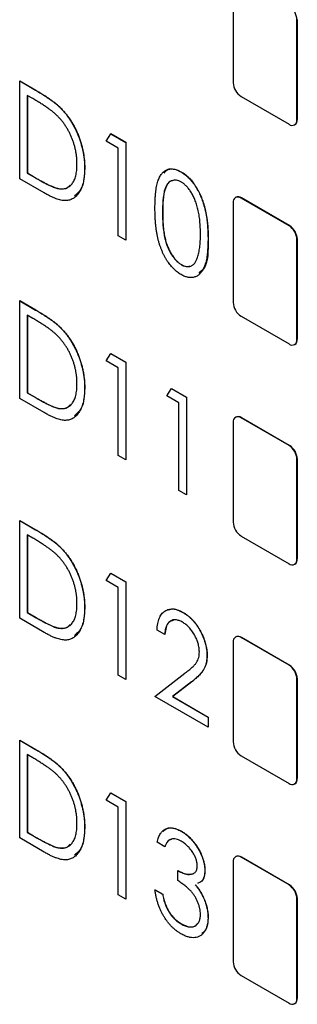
# Model space of a CAD drawing. Header units: millimetres. Extents: x 0 to 420, y 0 to 297.
# Tile 56 of 106: x 316.11 to 319.19, y 204.29 to 215.18. Entities that reach past the tile are written whole.
import ezdxf

# ---------------------------------------------------------------- set-up
doc = ezdxf.new("R2010")
doc.units = ezdxf.units.MM

msp = doc.modelspace()

# ---------------------------------------------------------------- linework, layer by layer
at = {"color": 7, "linetype": 'Continuous', "lineweight": 25}
for p, q in [((318.478, 215.583), (318.478, 214.48)), ((319.185, 215.175), (319.189, 215.177)), ((319.185, 214.072), (319.185, 215.175)), ((319.189, 214.074), (319.189, 215.177)), ((316.113, 214.499), (316.115, 214.5)), ((316.113, 213.419), (316.113, 214.499)), ((316.113, 214.499), (316.29, 214.397)), ((316.115, 214.5), (316.292, 214.398)), ((316.257, 214.305), (316.197, 214.34)), ((316.197, 214.34), (316.197, 213.481)), ((316.198, 214.339), (316.198, 213.482)), ((316.29, 214.397), (316.292, 214.398)), ((318.566, 214.327), (319.097, 214.021)), ((316.568, 214.197), (316.57, 214.198)), ((319.159, 214.015), (319.163, 214.017)), ((319.185, 214.072), (319.189, 214.074)), ((317.072, 213.834), (317.122, 213.916)), ((317.122, 213.916), (317.124, 213.917)), ((317.122, 213.916), (317.288, 213.82)), ((317.124, 213.917), (317.29, 213.821)), ((317.204, 213.758), (317.072, 213.834)), ((317.288, 213.82), (317.29, 213.821)), ((317.288, 213.82), (317.288, 212.74)), ((317.29, 213.821), (317.29, 212.741)), ((317.204, 212.789), (317.204, 213.758)), ((316.197, 213.481), (316.198, 213.482)), ((316.197, 213.481), (316.295, 213.424)), ((316.198, 213.482), (316.297, 213.425)), ((316.832, 213.53), (316.834, 213.531)), ((317.901, 213.494), (317.903, 213.495)), ((316.384, 213.262), (316.113, 213.419)), ((316.295, 213.424), (316.297, 213.425)), ((316.541, 213.309), (316.543, 213.31)), ((318.478, 213.154), (318.478, 212.051)), ((318.507, 213.213), (318.504, 213.211)), ((318.566, 213.205), (318.57, 213.207)), ((319.097, 212.898), (318.566, 213.205)), ((319.1, 212.9), (318.57, 213.207)), ((317.696, 213.045), (317.698, 213.046)), ((319.097, 212.898), (319.1, 212.9)), ((317.288, 212.74), (317.204, 212.789)), ((317.288, 212.74), (317.29, 212.741)), ((318.2, 212.754), (318.201, 212.755)), ((319.185, 212.745), (319.189, 212.747)), ((319.185, 211.643), (319.185, 212.745)), ((319.189, 211.645), (319.189, 212.747)), ((317.904, 212.468), (317.905, 212.469)), ((316.113, 212.07), (316.115, 212.071)), ((316.113, 210.989), (316.113, 212.07)), ((316.113, 212.07), (316.29, 211.967)), ((316.115, 212.071), (316.292, 211.968)), ((316.29, 211.967), (316.292, 211.968)), ((316.257, 211.875), (316.197, 211.91)), ((316.197, 211.91), (316.197, 211.052)), ((316.198, 211.909), (316.198, 211.053)), ((318.566, 211.898), (319.097, 211.592)), ((316.568, 211.768), (316.57, 211.769)), ((319.185, 211.643), (319.189, 211.645)), ((317.072, 211.405), (317.122, 211.487)), ((317.122, 211.487), (317.124, 211.488)), ((317.122, 211.487), (317.288, 211.391)), ((317.124, 211.488), (317.29, 211.392)), ((319.159, 211.586), (319.163, 211.588)), ((317.204, 211.329), (317.072, 211.405)), ((317.288, 211.391), (317.29, 211.392)), ((317.288, 211.391), (317.288, 210.311)), ((317.29, 211.392), (317.29, 210.312)), ((317.204, 210.359), (317.204, 211.329)), ((316.197, 211.052), (316.198, 211.053)), ((316.197, 211.052), (316.295, 210.995)), ((316.198, 211.053), (316.297, 210.996)), ((316.832, 211.1), (316.834, 211.102)), ((317.744, 211.017), (317.794, 211.099)), ((317.794, 211.099), (317.796, 211.1)), ((317.794, 211.099), (317.96, 211.003)), ((317.796, 211.1), (317.961, 211.004)), ((316.384, 210.833), (316.113, 210.989)), ((316.295, 210.995), (316.297, 210.996)), ((317.876, 210.941), (317.744, 211.017)), ((317.96, 211.003), (317.961, 211.004)), ((317.96, 211.003), (317.96, 209.923)), ((317.961, 211.004), (317.961, 209.924)), ((316.541, 210.88), (316.543, 210.881)), ((317.876, 209.972), (317.876, 210.941)), ((318.507, 210.784), (318.504, 210.782)), ((318.566, 210.775), (318.57, 210.777)), ((319.097, 210.469), (318.566, 210.775)), ((319.1, 210.471), (318.57, 210.777)), ((318.478, 210.724), (318.478, 209.622)), ((319.097, 210.469), (319.1, 210.471)), ((317.288, 210.311), (317.204, 210.359)), ((317.288, 210.311), (317.29, 210.312)), ((319.185, 210.316), (319.189, 210.318)), ((319.185, 209.214), (319.185, 210.316)), ((319.189, 209.216), (319.189, 210.318)), ((317.96, 209.923), (317.876, 209.972)), ((317.96, 209.923), (317.961, 209.924)), ((316.113, 209.64), (316.115, 209.641)), ((316.113, 208.56), (316.113, 209.64)), ((316.113, 209.64), (316.29, 209.538)), ((316.115, 209.641), (316.292, 209.539)), ((316.29, 209.538), (316.292, 209.539)), ((316.257, 209.446), (316.197, 209.481)), ((316.197, 209.481), (316.197, 208.623)), ((316.198, 209.48), (316.198, 208.624)), ((318.566, 209.469), (319.097, 209.163)), ((316.568, 209.339), (316.57, 209.34)), ((319.185, 209.214), (319.189, 209.216)), ((319.159, 209.157), (319.163, 209.159)), ((317.072, 208.976), (317.122, 209.058)), ((317.122, 209.058), (317.124, 209.059)), ((317.122, 209.058), (317.288, 208.962)), ((317.124, 209.059), (317.29, 208.963)), ((317.204, 208.9), (317.072, 208.976)), ((317.204, 207.93), (317.204, 208.9)), ((317.288, 208.962), (317.29, 208.963)), ((317.288, 208.962), (317.288, 207.882)), ((317.29, 208.963), (317.29, 207.883)), ((316.832, 208.671), (316.834, 208.672)), ((316.384, 208.403), (316.113, 208.56)), ((316.197, 208.623), (316.198, 208.624)), ((316.197, 208.623), (316.295, 208.566)), ((316.198, 208.624), (316.297, 208.567)), ((316.295, 208.566), (316.297, 208.567)), ((317.922, 208.624), (317.924, 208.625)), ((316.541, 208.451), (316.543, 208.452)), ((317.72, 208.38), (317.636, 208.429)), ((317.72, 208.38), (317.722, 208.381)), ((318.507, 208.354), (318.504, 208.352)), ((318.566, 208.346), (318.57, 208.348)), ((319.097, 208.04), (318.566, 208.346)), ((319.1, 208.042), (318.57, 208.348)), ((318.478, 208.295), (318.478, 207.193)), ((318.188, 208.148), (318.189, 208.149)), ((319.097, 208.04), (319.1, 208.042)), ((317.288, 207.882), (317.204, 207.93)), ((317.612, 207.695), (317.942, 207.951)), ((317.288, 207.882), (317.29, 207.883)), ((318.018, 207.856), (317.807, 207.693)), ((318.02, 207.857), (317.809, 207.694)), ((318.018, 207.856), (318.02, 207.857)), ((319.185, 207.887), (319.189, 207.889)), ((319.185, 206.785), (319.185, 207.887)), ((319.189, 206.787), (319.189, 207.889)), ((318.2, 207.356), (317.612, 207.695)), ((317.807, 207.693), (317.809, 207.694)), ((317.807, 207.693), (318.2, 207.466)), ((317.809, 207.694), (318.201, 207.467)), ((318.2, 207.466), (318.201, 207.467)), ((318.2, 207.466), (318.2, 207.356)), ((318.201, 207.467), (318.201, 207.357)), ((318.2, 207.356), (318.201, 207.357)), ((316.113, 207.211), (316.115, 207.212)), ((316.113, 206.131), (316.113, 207.211)), ((316.113, 207.211), (316.29, 207.109)), ((316.115, 207.212), (316.292, 207.11)), ((316.257, 207.017), (316.197, 207.052)), ((316.197, 207.052), (316.197, 206.193)), ((316.198, 207.051), (316.198, 206.194)), ((316.29, 207.109), (316.292, 207.11)), ((318.566, 207.04), (319.097, 206.734)), ((316.568, 206.909), (316.57, 206.91)), ((319.159, 206.727), (319.163, 206.729)), ((319.185, 206.785), (319.189, 206.787)), ((317.072, 206.547), (317.122, 206.628)), ((317.122, 206.628), (317.124, 206.629)), ((317.122, 206.628), (317.288, 206.533)), ((317.124, 206.629), (317.29, 206.534)), ((317.204, 206.47), (317.072, 206.547)), ((317.288, 206.533), (317.29, 206.534)), ((317.288, 206.533), (317.288, 205.453)), ((317.29, 206.534), (317.29, 205.454)), ((317.204, 205.501), (317.204, 206.47)), ((316.197, 206.193), (316.198, 206.194)), ((316.197, 206.193), (316.295, 206.136)), ((316.198, 206.194), (316.297, 206.137)), ((316.832, 206.242), (316.834, 206.243)), ((317.902, 206.206), (317.904, 206.207)), ((316.384, 205.974), (316.113, 206.131)), ((316.295, 206.136), (316.297, 206.137)), ((317.72, 206.034), (317.636, 206.083)), ((316.541, 206.022), (316.543, 206.023)), ((317.72, 206.034), (317.722, 206.035)), ((318.478, 205.866), (318.478, 204.764)), ((318.507, 205.925), (318.504, 205.923)), ((318.566, 205.917), (318.57, 205.919)), ((319.097, 205.611), (318.566, 205.917)), ((319.1, 205.613), (318.57, 205.919)), ((317.864, 205.771), (317.865, 205.772)), ((317.864, 205.66), (317.864, 205.771)), ((318.164, 205.774), (318.165, 205.775)), ((319.097, 205.611), (319.1, 205.613)), ((317.288, 205.453), (317.204, 205.501)), ((317.612, 205.556), (317.614, 205.557)), ((317.612, 205.556), (317.696, 205.508)), ((317.614, 205.557), (317.698, 205.509)), ((317.696, 205.508), (317.698, 205.509)), ((317.288, 205.453), (317.29, 205.454)), ((318.149, 205.469), (318.15, 205.47)), ((319.185, 205.458), (319.189, 205.46)), ((319.185, 204.355), (319.185, 205.458)), ((319.189, 204.357), (319.189, 205.46)), ((317.762, 205.321), (317.763, 205.322)), ((317.902, 205.181), (317.904, 205.182)), ((318.2, 205.247), (318.201, 205.248)), ((318.566, 204.61), (319.097, 204.304)), ((319.185, 204.355), (319.189, 204.357)), ((319.159, 204.298), (319.163, 204.3))]:
    msp.add_line(p, q, dxfattribs=at)
for centre, radius, start, end in [((318.993, 215.166), 0.192, 2.6055, 57.3945), ((318.67, 214.489), 0.192, 182.6055, 237.3945), ((319.131, 214.063), 0.0546, 230.7967, 9.214), ((319.127, 214.067), 0.0616, 305.0133, 6.2988), ((318.532, 213.162), 0.0546, 50.7967, 189.214), ((318.533, 213.156), 0.0629, 54.3824, 114.3071), ((318.993, 212.737), 0.192, 2.6055, 57.3945), ((318.997, 212.739), 0.192, 2.6055, 57.3945), ((318.67, 212.06), 0.192, 182.6055, 237.3945), ((319.131, 211.634), 0.0546, 230.7967, 9.214), ((319.127, 211.638), 0.0616, 305.0133, 6.2988), ((318.532, 210.733), 0.0546, 50.7967, 189.214), ((318.533, 210.726), 0.0629, 54.3824, 114.3071), ((318.993, 210.307), 0.192, 2.6055, 57.3945), ((318.997, 210.309), 0.192, 2.6055, 57.3945), ((318.67, 209.631), 0.192, 182.6055, 237.3945), ((319.131, 209.205), 0.0546, 230.7967, 9.214), ((319.127, 209.209), 0.0616, 305.0133, 6.2988), ((318.532, 208.304), 0.0546, 50.7967, 189.214), ((318.533, 208.297), 0.0629, 54.3824, 114.3071), ((318.993, 207.878), 0.192, 2.6055, 57.3945), ((318.997, 207.88), 0.192, 2.6055, 57.3945), ((318.67, 207.202), 0.192, 182.6055, 237.3945), ((319.131, 206.776), 0.0546, 230.7967, 9.214), ((319.127, 206.78), 0.0616, 305.0133, 6.2988), ((318.532, 205.875), 0.0546, 50.7967, 189.214), ((318.533, 205.868), 0.0629, 54.3824, 114.3071), ((318.993, 205.449), 0.192, 2.6055, 57.3945), ((318.997, 205.451), 0.192, 2.6055, 57.3945), ((318.67, 204.772), 0.192, 182.6055, 237.3945), ((319.131, 204.347), 0.0546, 230.7967, 9.214), ((319.127, 204.351), 0.0616, 305.0133, 6.2988)]:
    msp.add_arc(centre, radius, start, end, dxfattribs=at)
for points, knots in [([(316.29, 214.397), (316.305, 214.388), (316.335, 214.37), (316.378, 214.344), (316.418, 214.318), (316.454, 214.292), (316.487, 214.268), (316.517, 214.244), (316.544, 214.221), (316.56, 214.205), (316.568, 214.197)], [0, 0, 0, 0, 0.164344, 0.316794, 0.458147, 0.588563, 0.707492, 0.815269, 0.912897, 1, 1, 1, 1]), ([(316.292, 214.398), (316.307, 214.389), (316.337, 214.371), (316.38, 214.345), (316.42, 214.319), (316.456, 214.293), (316.489, 214.269), (316.519, 214.245), (316.546, 214.222), (316.562, 214.206), (316.57, 214.198)], [0, 0, 0, 0, 0.164344, 0.316794, 0.458147, 0.588563, 0.707492, 0.815269, 0.912897, 1, 1, 1, 1]), ([(316.522, 214.122), (316.514, 214.128), (316.499, 214.143), (316.474, 214.163), (316.446, 214.184), (316.414, 214.207), (316.38, 214.23), (316.342, 214.254), (316.301, 214.279), (316.272, 214.296), (316.257, 214.305)], [0, 0, 0, 0, 0.084774, 0.180312, 0.28709, 0.406015, 0.536482, 0.678682, 0.833402, 1, 1, 1, 1]), ([(316.748, 213.578), (316.748, 213.591), (316.748, 213.616), (316.745, 213.654), (316.74, 213.692), (316.734, 213.729), (316.725, 213.766), (316.715, 213.803), (316.703, 213.84), (316.689, 213.876), (316.673, 213.911), (316.656, 213.945), (316.637, 213.978), (316.617, 214.009), (316.595, 214.04), (316.572, 214.069), (316.548, 214.096), (316.53, 214.113), (316.522, 214.122)], [0, 0, 0, 0, 0.072235, 0.141829, 0.209054, 0.274618, 0.338839, 0.40167, 0.463864, 0.525432, 0.586208, 0.645431, 0.704074, 0.762298, 0.820336, 0.879142, 0.938766, 1, 1, 1, 1]), ([(316.568, 214.197), (316.578, 214.186), (316.598, 214.165), (316.627, 214.131), (316.654, 214.095), (316.679, 214.058), (316.702, 214.019), (316.724, 213.979), (316.744, 213.937), (316.763, 213.894), (316.779, 213.85), (316.793, 213.805), (316.805, 213.76), (316.815, 213.714), (316.823, 213.669), (316.829, 213.622), (316.832, 213.576), (316.832, 213.545), (316.832, 213.53)], [0, 0, 0, 0, 0.0593984, 0.1178042, 0.175649, 0.2334372, 0.2912492, 0.3495762, 0.4093288, 0.4703723, 0.5325912, 0.5951189, 0.6586247, 0.723231, 0.789405, 0.8576492, 0.9277421, 1, 1, 1, 1]), ([(316.57, 214.198), (316.58, 214.187), (316.6, 214.166), (316.629, 214.132), (316.656, 214.096), (316.681, 214.059), (316.704, 214.02), (316.726, 213.98), (316.746, 213.938), (316.764, 213.895), (316.781, 213.851), (316.795, 213.806), (316.807, 213.761), (316.817, 213.715), (316.824, 213.67), (316.83, 213.623), (316.833, 213.577), (316.834, 213.546), (316.834, 213.531)], [0, 0, 0, 0, 0.0593984, 0.1178042, 0.175649, 0.2334372, 0.2912492, 0.3495762, 0.4093288, 0.4703723, 0.5325912, 0.5951189, 0.6586247, 0.723231, 0.789405, 0.8576492, 0.9277421, 1, 1, 1, 1]), ([(316.541, 213.309), (316.549, 213.308), (316.565, 213.306), (316.587, 213.306), (316.608, 213.309), (316.628, 213.314), (316.646, 213.322), (316.663, 213.333), (316.679, 213.346), (316.693, 213.362), (316.706, 213.381), (316.718, 213.402), (316.727, 213.425), (316.735, 213.451), (316.741, 213.479), (316.745, 213.51), (316.748, 213.543), (316.748, 213.567), (316.748, 213.578)], [0, 0, 0, 0, 0.059658, 0.118319, 0.176002, 0.23344, 0.290884, 0.349178, 0.408074, 0.468667, 0.53039, 0.592632, 0.655752, 0.720395, 0.787156, 0.855716, 0.926408, 1, 1, 1, 1]), ([(316.832, 213.53), (316.832, 213.516), (316.832, 213.49), (316.829, 213.453), (316.825, 213.418), (316.819, 213.385), (316.811, 213.355), (316.802, 213.326), (316.79, 213.3), (316.777, 213.276), (316.763, 213.255), (316.747, 213.236), (316.731, 213.219), (316.713, 213.205), (316.695, 213.194), (316.675, 213.186), (316.655, 213.18), (316.633, 213.177), (316.609, 213.176), (316.584, 213.179), (316.556, 213.185), (316.526, 213.194), (316.494, 213.206), (316.459, 213.222), (316.423, 213.24), (316.397, 213.254), (316.384, 213.262)], [0, 0, 0, 0, 0.047591, 0.093744, 0.138658, 0.182637, 0.225674, 0.268046, 0.309925, 0.35122, 0.391858, 0.430949, 0.469216, 0.506063, 0.542432, 0.578163, 0.613445, 0.648473, 0.684358, 0.722083, 0.761938, 0.803977, 0.848876, 0.896245, 0.946758, 1, 1, 1, 1]), ([(316.834, 213.531), (316.83, 213.452), (316.824, 213.318), (316.75, 213.254), (316.719, 213.228)], [0, 0, 0, 0, 0.58491, 1, 1, 1, 1]), ([(317.612, 213.093), (317.612, 213.11), (317.612, 213.144), (317.614, 213.192), (317.617, 213.236), (317.621, 213.277), (317.626, 213.314), (317.632, 213.347), (317.639, 213.377), (317.648, 213.402), (317.658, 213.426), (317.668, 213.446), (317.68, 213.464), (317.692, 213.48), (317.706, 213.494), (317.72, 213.505), (317.735, 213.514), (317.751, 213.521), (317.768, 213.525), (317.786, 213.527), (317.804, 213.527), (317.822, 213.525), (317.841, 213.521), (317.861, 213.514), (317.881, 213.505), (317.894, 213.498), (317.901, 213.494)], [0, 0, 0, 0, 0.070424, 0.136787, 0.199438, 0.25789, 0.312455, 0.363323, 0.410503, 0.454299, 0.495546, 0.535322, 0.573258, 0.610145, 0.645825, 0.680387, 0.714206, 0.747495, 0.780307, 0.812311, 0.843541, 0.874761, 0.90576, 0.936663, 0.967997, 1, 1, 1, 1]), ([(317.712, 213.479), (317.725, 213.496), (317.751, 213.531), (317.824, 213.531), (317.876, 213.507), (317.903, 213.495)], [0, 0, 0, 0, 0.310686, 0.655465, 1, 1, 1, 1]), ([(317.901, 213.494), (317.908, 213.49), (317.922, 213.482), (317.942, 213.467), (317.962, 213.451), (317.981, 213.433), (318, 213.414), (318.018, 213.393), (318.036, 213.37), (318.053, 213.346), (318.069, 213.32), (318.085, 213.293), (318.1, 213.265), (318.114, 213.235), (318.127, 213.204), (318.139, 213.171), (318.15, 213.137), (318.16, 213.102), (318.17, 213.064), (318.178, 213.026), (318.185, 212.985), (318.19, 212.942), (318.194, 212.898), (318.197, 212.851), (318.199, 212.803), (318.199, 212.77), (318.2, 212.754)], [0, 0, 0, 0, 0.0320882, 0.0637994, 0.0950735, 0.1264303, 0.1577207, 0.1892707, 0.2213178, 0.254325, 0.2878433, 0.3224739, 0.3576353, 0.3939009, 0.4319102, 0.4710432, 0.5119898, 0.5547556, 0.5996504, 0.6473855, 0.6981038, 0.7518294, 0.80878, 0.8693274, 0.9329451, 1, 1, 1, 1]), ([(317.903, 213.495), (317.91, 213.491), (317.923, 213.483), (317.944, 213.468), (317.963, 213.452), (317.983, 213.434), (318.002, 213.415), (318.02, 213.394), (318.037, 213.371), (318.055, 213.347), (318.071, 213.321), (318.087, 213.294), (318.102, 213.266), (318.116, 213.236), (318.129, 213.205), (318.141, 213.172), (318.152, 213.138), (318.162, 213.103), (318.171, 213.065), (318.179, 213.027), (318.186, 212.986), (318.192, 212.943), (318.196, 212.899), (318.199, 212.852), (318.201, 212.804), (318.201, 212.771), (318.201, 212.755)], [0, 0, 0, 0, 0.0320882, 0.0637994, 0.0950735, 0.1264303, 0.1577207, 0.1892707, 0.2213178, 0.254325, 0.2878433, 0.3224739, 0.3576353, 0.3939009, 0.4319102, 0.4710432, 0.5119898, 0.5547556, 0.5996504, 0.6473855, 0.6981038, 0.7518294, 0.80878, 0.8693274, 0.9329451, 1, 1, 1, 1]), ([(316.295, 213.424), (316.31, 213.416), (316.337, 213.4), (316.376, 213.379), (316.412, 213.36), (316.445, 213.344), (316.474, 213.332), (316.499, 213.321), (316.522, 213.314), (316.535, 213.311), (316.541, 213.309)], [0, 0, 0, 0, 0.172244, 0.3301934, 0.475432, 0.6065481, 0.7244263, 0.8291286, 0.9204072, 1, 1, 1, 1]), ([(316.297, 213.425), (316.311, 213.417), (316.339, 213.401), (316.378, 213.38), (316.414, 213.361), (316.446, 213.345), (316.475, 213.333), (316.501, 213.322), (316.523, 213.315), (316.537, 213.312), (316.543, 213.31)], [0, 0, 0, 0, 0.172244, 0.3301934, 0.475432, 0.6065481, 0.7244263, 0.8291286, 0.9204072, 1, 1, 1, 1]), ([(316.543, 213.31), (316.581, 213.307), (316.633, 213.302), (316.663, 213.339), (316.671, 213.349)], [0, 0, 0, 0, 0.717321, 1, 1, 1, 1]), ([(317.904, 213.382), (317.894, 213.387), (317.876, 213.396), (317.848, 213.403), (317.822, 213.403), (317.801, 213.398), (317.785, 213.391), (317.774, 213.384), (317.763, 213.374), (317.753, 213.363), (317.744, 213.35), (317.736, 213.336), (317.728, 213.319), (317.721, 213.301), (317.715, 213.28), (317.71, 213.256), (317.706, 213.229), (317.702, 213.198), (317.699, 213.164), (317.697, 213.127), (317.696, 213.087), (317.696, 213.059), (317.696, 213.045)], [0, 0, 0, 0, 0.056424, 0.112772, 0.17128, 0.233517, 0.26583, 0.299164, 0.333257, 0.368288, 0.404627, 0.442565, 0.481775, 0.523039, 0.566955, 0.615251, 0.66769, 0.72507, 0.78682, 0.852908, 0.924214, 1, 1, 1, 1]), ([(317.814, 213.398), (317.807, 213.397), (317.764, 213.392), (317.701, 213.282), (317.699, 213.14), (317.698, 213.046)], [0, 0, 0, 0, 0.063095, 0.374228, 1, 1, 1, 1]), ([(318.116, 212.803), (318.116, 212.816), (318.115, 212.841), (318.114, 212.879), (318.112, 212.916), (318.109, 212.951), (318.105, 212.985), (318.1, 213.018), (318.094, 213.049), (318.088, 213.08), (318.08, 213.108), (318.072, 213.136), (318.063, 213.162), (318.054, 213.187), (318.044, 213.211), (318.033, 213.233), (318.021, 213.254), (318.005, 213.28), (317.985, 213.309), (317.958, 213.339), (317.931, 213.364), (317.913, 213.376), (317.904, 213.382)], [0, 0, 0, 0, 0.067912, 0.132856, 0.194517, 0.253343, 0.309365, 0.362343, 0.412763, 0.460646, 0.506225, 0.549031, 0.590035, 0.628877, 0.665919, 0.70139, 0.735296, 0.768161, 0.830439, 0.888647, 0.944666, 1, 1, 1, 1]), ([(317.901, 212.359), (317.894, 212.363), (317.881, 212.371), (317.861, 212.385), (317.841, 212.401), (317.823, 212.419), (317.804, 212.437), (317.786, 212.458), (317.769, 212.48), (317.752, 212.504), (317.736, 212.529), (317.721, 212.555), (317.706, 212.583), (317.693, 212.612), (317.681, 212.643), (317.669, 212.674), (317.658, 212.707), (317.648, 212.742), (317.64, 212.778), (317.632, 212.816), (317.626, 212.857), (317.621, 212.9), (317.617, 212.945), (317.614, 212.992), (317.612, 213.042), (317.612, 213.076), (317.612, 213.093)], [0, 0, 0, 0, 0.032048, 0.063426, 0.094371, 0.125047, 0.15593, 0.187203, 0.218848, 0.251296, 0.28444, 0.318097, 0.352707, 0.388502, 0.425347, 0.463734, 0.503832, 0.545517, 0.589653, 0.637329, 0.688555, 0.743196, 0.801438, 0.863904, 0.930066, 1, 1, 1, 1]), ([(317.696, 213.045), (317.696, 213.03), (317.696, 213.002), (317.697, 212.961), (317.699, 212.922), (317.702, 212.885), (317.706, 212.85), (317.71, 212.818), (317.715, 212.788), (317.721, 212.76), (317.728, 212.734), (317.736, 212.708), (317.744, 212.684), (317.753, 212.661), (317.763, 212.638), (317.773, 212.617), (317.785, 212.596), (317.801, 212.571), (317.822, 212.541), (317.848, 212.511), (317.876, 212.486), (317.894, 212.474), (317.904, 212.468)], [0, 0, 0, 0, 0.075418, 0.146357, 0.212828, 0.274175, 0.331237, 0.38399, 0.432292, 0.476214, 0.517357, 0.556719, 0.594494, 0.630838, 0.665873, 0.700205, 0.733543, 0.766392, 0.829163, 0.88785, 0.943944, 1, 1, 1, 1]), ([(317.698, 213.046), (317.698, 213.031), (317.698, 213.003), (317.699, 212.962), (317.701, 212.923), (317.704, 212.886), (317.707, 212.851), (317.712, 212.819), (317.717, 212.789), (317.723, 212.761), (317.73, 212.735), (317.737, 212.709), (317.746, 212.685), (317.755, 212.662), (317.765, 212.639), (317.775, 212.618), (317.787, 212.597), (317.803, 212.572), (317.824, 212.542), (317.85, 212.512), (317.877, 212.487), (317.896, 212.475), (317.905, 212.469)], [0, 0, 0, 0, 0.075418, 0.146357, 0.212828, 0.274175, 0.331237, 0.38399, 0.432292, 0.476214, 0.517357, 0.556719, 0.594494, 0.630838, 0.665873, 0.700205, 0.733543, 0.766392, 0.829163, 0.88785, 0.943944, 1, 1, 1, 1]), ([(318.084, 212.549), (318.086, 212.557), (318.092, 212.574), (318.098, 212.601), (318.103, 212.629), (318.108, 212.66), (318.111, 212.693), (318.114, 212.727), (318.115, 212.764), (318.115, 212.79), (318.116, 212.803)], [0, 0, 0, 0, 0.109996, 0.223317, 0.341172, 0.462989, 0.589634, 0.721389, 0.858397, 1, 1, 1, 1]), ([(318.2, 212.754), (318.199, 212.737), (318.199, 212.705), (318.197, 212.659), (318.194, 212.616), (318.19, 212.577), (318.185, 212.541), (318.178, 212.508), (318.17, 212.478), (318.161, 212.452), (318.151, 212.429), (318.14, 212.408), (318.128, 212.389), (318.115, 212.373), (318.101, 212.359), (318.086, 212.347), (318.07, 212.338), (318.053, 212.332), (318.036, 212.328), (318.018, 212.325), (318, 212.325), (317.981, 212.327), (317.962, 212.332), (317.942, 212.339), (317.922, 212.347), (317.908, 212.355), (317.901, 212.359)], [0, 0, 0, 0, 0.066834, 0.130227, 0.190524, 0.247245, 0.300739, 0.351164, 0.398874, 0.44354, 0.485971, 0.526572, 0.565887, 0.60378, 0.640319, 0.675707, 0.710374, 0.744339, 0.777619, 0.810101, 0.841684, 0.873114, 0.904504, 0.936097, 0.967878, 1, 1, 1, 1]), ([(318.201, 212.755), (318.202, 212.624), (318.203, 212.458), (318.115, 212.388), (318.096, 212.373)], [0, 0, 0, 0, 0.785886, 1, 1, 1, 1]), ([(317.904, 212.468), (317.913, 212.463), (317.932, 212.453), (317.959, 212.447), (317.985, 212.446), (318.006, 212.451), (318.022, 212.458), (318.033, 212.466), (318.043, 212.475), (318.053, 212.486), (318.062, 212.499), (318.07, 212.514), (318.077, 212.531), (318.082, 212.543), (318.084, 212.549)], [0, 0, 0, 0, 0.108235, 0.215888, 0.32724, 0.445099, 0.507119, 0.56958, 0.635018, 0.702257, 0.771282, 0.844429, 0.920358, 1, 1, 1, 1]), ([(317.905, 212.469), (317.93, 212.457), (317.964, 212.441), (317.988, 212.451), (317.995, 212.454)], [0, 0, 0, 0, 0.747018, 1, 1, 1, 1]), ([(316.29, 211.967), (316.305, 211.958), (316.335, 211.941), (316.378, 211.914), (316.418, 211.889), (316.454, 211.863), (316.487, 211.839), (316.517, 211.815), (316.544, 211.792), (316.56, 211.775), (316.568, 211.768)], [0, 0, 0, 0, 0.164344, 0.316794, 0.458147, 0.588563, 0.707492, 0.815269, 0.912897, 1, 1, 1, 1]), ([(316.292, 211.968), (316.307, 211.959), (316.337, 211.942), (316.38, 211.915), (316.42, 211.89), (316.456, 211.864), (316.489, 211.84), (316.519, 211.816), (316.546, 211.793), (316.562, 211.776), (316.57, 211.769)], [0, 0, 0, 0, 0.164344, 0.316794, 0.458147, 0.588563, 0.707492, 0.815269, 0.912897, 1, 1, 1, 1]), ([(316.522, 211.693), (316.514, 211.699), (316.499, 211.713), (316.474, 211.734), (316.446, 211.755), (316.414, 211.778), (316.38, 211.801), (316.342, 211.825), (316.301, 211.85), (316.272, 211.867), (316.257, 211.875)], [0, 0, 0, 0, 0.084774, 0.180312, 0.28709, 0.406015, 0.536482, 0.678682, 0.833402, 1, 1, 1, 1]), ([(316.568, 211.768), (316.578, 211.757), (316.598, 211.736), (316.627, 211.702), (316.654, 211.666), (316.679, 211.629), (316.702, 211.59), (316.724, 211.55), (316.744, 211.508), (316.763, 211.465), (316.779, 211.42), (316.793, 211.376), (316.805, 211.331), (316.815, 211.285), (316.823, 211.239), (316.829, 211.193), (316.832, 211.147), (316.832, 211.116), (316.832, 211.1)], [0, 0, 0, 0, 0.0593984, 0.1178042, 0.175649, 0.2334372, 0.2912492, 0.3495762, 0.4093288, 0.4703723, 0.5325912, 0.5951189, 0.6586247, 0.723231, 0.789405, 0.8576492, 0.9277421, 1, 1, 1, 1]), ([(316.57, 211.769), (316.58, 211.758), (316.6, 211.737), (316.629, 211.703), (316.656, 211.667), (316.681, 211.63), (316.704, 211.591), (316.726, 211.551), (316.746, 211.509), (316.764, 211.466), (316.781, 211.421), (316.795, 211.377), (316.807, 211.332), (316.817, 211.286), (316.824, 211.24), (316.83, 211.194), (316.833, 211.148), (316.834, 211.117), (316.834, 211.102)], [0, 0, 0, 0, 0.0593984, 0.1178042, 0.175649, 0.2334372, 0.2912492, 0.3495762, 0.4093288, 0.4703723, 0.5325912, 0.5951189, 0.6586247, 0.723231, 0.789405, 0.8576492, 0.9277421, 1, 1, 1, 1]), ([(316.748, 211.149), (316.748, 211.162), (316.748, 211.187), (316.745, 211.225), (316.74, 211.263), (316.734, 211.3), (316.725, 211.337), (316.715, 211.374), (316.703, 211.411), (316.689, 211.447), (316.673, 211.482), (316.656, 211.516), (316.637, 211.549), (316.617, 211.58), (316.595, 211.61), (316.572, 211.639), (316.548, 211.667), (316.53, 211.684), (316.522, 211.693)], [0, 0, 0, 0, 0.072235, 0.141829, 0.209054, 0.274618, 0.338839, 0.40167, 0.463864, 0.525432, 0.586208, 0.645431, 0.704074, 0.762298, 0.820336, 0.879142, 0.938766, 1, 1, 1, 1]), ([(316.832, 211.1), (316.832, 211.087), (316.832, 211.061), (316.829, 211.024), (316.825, 210.989), (316.819, 210.956), (316.811, 210.925), (316.802, 210.897), (316.79, 210.871), (316.777, 210.847), (316.763, 210.825), (316.747, 210.806), (316.731, 210.79), (316.713, 210.776), (316.695, 210.765), (316.675, 210.757), (316.655, 210.751), (316.633, 210.747), (316.609, 210.747), (316.584, 210.75), (316.556, 210.756), (316.526, 210.765), (316.494, 210.777), (316.459, 210.793), (316.423, 210.811), (316.397, 210.825), (316.384, 210.833)], [0, 0, 0, 0, 0.047591, 0.093744, 0.138658, 0.182637, 0.225674, 0.268046, 0.309925, 0.35122, 0.391858, 0.430949, 0.469216, 0.506063, 0.542432, 0.578163, 0.613445, 0.648473, 0.684358, 0.722083, 0.761938, 0.803977, 0.848876, 0.896245, 0.946758, 1, 1, 1, 1]), ([(316.541, 210.88), (316.549, 210.879), (316.565, 210.877), (316.587, 210.877), (316.608, 210.88), (316.628, 210.884), (316.646, 210.893), (316.663, 210.903), (316.679, 210.917), (316.693, 210.933), (316.706, 210.952), (316.718, 210.973), (316.727, 210.996), (316.735, 211.022), (316.741, 211.05), (316.745, 211.081), (316.748, 211.114), (316.748, 211.137), (316.748, 211.149)], [0, 0, 0, 0, 0.059658, 0.118319, 0.176002, 0.23344, 0.290884, 0.349178, 0.408074, 0.468667, 0.53039, 0.592632, 0.655752, 0.720395, 0.787156, 0.855716, 0.926408, 1, 1, 1, 1]), ([(316.834, 211.102), (316.83, 211.023), (316.824, 210.889), (316.75, 210.825), (316.719, 210.799)], [0, 0, 0, 0, 0.58491, 1, 1, 1, 1]), ([(316.295, 210.995), (316.31, 210.987), (316.337, 210.971), (316.376, 210.95), (316.412, 210.931), (316.445, 210.915), (316.474, 210.902), (316.499, 210.892), (316.522, 210.884), (316.535, 210.882), (316.541, 210.88)], [0, 0, 0, 0, 0.172244, 0.3301934, 0.475432, 0.6065481, 0.7244263, 0.8291286, 0.9204072, 1, 1, 1, 1]), ([(316.297, 210.996), (316.311, 210.988), (316.339, 210.972), (316.378, 210.951), (316.414, 210.932), (316.446, 210.916), (316.475, 210.903), (316.501, 210.893), (316.523, 210.885), (316.537, 210.883), (316.543, 210.881)], [0, 0, 0, 0, 0.172244, 0.3301934, 0.475432, 0.6065481, 0.7244263, 0.8291286, 0.9204072, 1, 1, 1, 1]), ([(316.543, 210.881), (316.581, 210.878), (316.633, 210.873), (316.663, 210.91), (316.671, 210.92)], [0, 0, 0, 0, 0.717321, 1, 1, 1, 1]), ([(316.29, 209.538), (316.305, 209.529), (316.335, 209.512), (316.378, 209.485), (316.418, 209.459), (316.454, 209.434), (316.487, 209.409), (316.517, 209.386), (316.544, 209.362), (316.56, 209.346), (316.568, 209.339)], [0, 0, 0, 0, 0.1643442, 0.3167935, 0.4581469, 0.5885633, 0.7074923, 0.8152688, 0.9128975, 1, 1, 1, 1]), ([(316.292, 209.539), (316.307, 209.53), (316.337, 209.513), (316.38, 209.486), (316.42, 209.46), (316.456, 209.435), (316.489, 209.411), (316.519, 209.387), (316.546, 209.363), (316.562, 209.347), (316.57, 209.34)], [0, 0, 0, 0, 0.1643442, 0.3167935, 0.4581469, 0.5885633, 0.7074923, 0.8152688, 0.9128975, 1, 1, 1, 1]), ([(316.522, 209.263), (316.514, 209.27), (316.499, 209.284), (316.474, 209.304), (316.446, 209.326), (316.414, 209.348), (316.38, 209.371), (316.342, 209.396), (316.301, 209.421), (316.272, 209.438), (316.257, 209.446)], [0, 0, 0, 0, 0.084774, 0.180312, 0.28709, 0.406015, 0.536482, 0.678682, 0.833402, 1, 1, 1, 1]), ([(316.568, 209.339), (316.578, 209.328), (316.598, 209.307), (316.627, 209.273), (316.654, 209.237), (316.679, 209.2), (316.702, 209.161), (316.724, 209.121), (316.744, 209.079), (316.763, 209.035), (316.779, 208.991), (316.793, 208.946), (316.805, 208.901), (316.815, 208.856), (316.823, 208.81), (316.829, 208.764), (316.832, 208.717), (316.832, 208.687), (316.832, 208.671)], [0, 0, 0, 0, 0.059398, 0.117804, 0.175649, 0.233437, 0.291249, 0.349576, 0.409329, 0.470372, 0.532591, 0.595119, 0.658625, 0.723231, 0.789405, 0.857649, 0.927742, 1, 1, 1, 1]), ([(316.57, 209.34), (316.58, 209.329), (316.6, 209.308), (316.629, 209.274), (316.656, 209.238), (316.681, 209.201), (316.704, 209.162), (316.726, 209.122), (316.746, 209.08), (316.764, 209.036), (316.781, 208.992), (316.795, 208.947), (316.807, 208.902), (316.817, 208.857), (316.824, 208.811), (316.83, 208.765), (316.833, 208.718), (316.834, 208.688), (316.834, 208.672)], [0, 0, 0, 0, 0.059398, 0.117804, 0.175649, 0.233437, 0.291249, 0.349576, 0.409329, 0.470372, 0.532591, 0.595119, 0.658625, 0.723231, 0.789405, 0.857649, 0.927742, 1, 1, 1, 1]), ([(316.748, 208.72), (316.748, 208.733), (316.748, 208.758), (316.745, 208.796), (316.74, 208.833), (316.734, 208.871), (316.725, 208.908), (316.715, 208.945), (316.703, 208.981), (316.689, 209.017), (316.673, 209.053), (316.656, 209.087), (316.637, 209.119), (316.617, 209.151), (316.595, 209.181), (316.572, 209.21), (316.548, 209.238), (316.53, 209.255), (316.522, 209.263)], [0, 0, 0, 0, 0.072235, 0.141829, 0.209054, 0.274618, 0.338839, 0.40167, 0.463864, 0.525432, 0.586208, 0.645431, 0.704074, 0.762298, 0.820336, 0.879142, 0.938766, 1, 1, 1, 1]), ([(316.832, 208.671), (316.832, 208.658), (316.832, 208.632), (316.829, 208.594), (316.825, 208.56), (316.819, 208.527), (316.811, 208.496), (316.802, 208.467), (316.79, 208.441), (316.777, 208.417), (316.763, 208.396), (316.747, 208.377), (316.731, 208.361), (316.713, 208.347), (316.695, 208.336), (316.675, 208.328), (316.655, 208.322), (316.633, 208.318), (316.609, 208.318), (316.584, 208.321), (316.556, 208.327), (316.526, 208.336), (316.494, 208.348), (316.459, 208.363), (316.423, 208.382), (316.397, 208.396), (316.384, 208.403)], [0, 0, 0, 0, 0.047591, 0.093744, 0.138658, 0.182637, 0.225674, 0.268046, 0.309925, 0.35122, 0.391858, 0.430949, 0.469216, 0.506063, 0.542432, 0.578163, 0.613445, 0.648473, 0.684358, 0.722083, 0.761938, 0.803977, 0.848876, 0.896245, 0.946758, 1, 1, 1, 1]), ([(316.541, 208.451), (316.549, 208.45), (316.565, 208.448), (316.587, 208.447), (316.608, 208.45), (316.628, 208.455), (316.646, 208.464), (316.663, 208.474), (316.679, 208.487), (316.693, 208.504), (316.706, 208.522), (316.718, 208.543), (316.727, 208.567), (316.735, 208.593), (316.741, 208.621), (316.745, 208.652), (316.748, 208.685), (316.748, 208.708), (316.748, 208.72)], [0, 0, 0, 0, 0.059658, 0.118319, 0.176002, 0.23344, 0.290884, 0.349178, 0.408074, 0.468667, 0.53039, 0.592632, 0.655752, 0.720395, 0.787156, 0.855716, 0.926408, 1, 1, 1, 1]), ([(316.834, 208.672), (316.83, 208.594), (316.824, 208.46), (316.75, 208.396), (316.719, 208.37)], [0, 0, 0, 0, 0.58491, 1, 1, 1, 1]), ([(317.636, 208.429), (317.636, 208.441), (317.637, 208.466), (317.642, 208.5), (317.649, 208.531), (317.658, 208.559), (317.67, 208.584), (317.685, 208.605), (317.701, 208.624), (317.721, 208.639), (317.741, 208.651), (317.764, 208.659), (317.787, 208.662), (317.812, 208.663), (317.838, 208.659), (317.865, 208.651), (317.893, 208.64), (317.912, 208.629), (317.922, 208.624)], [0, 0, 0, 0, 0.0708942, 0.1392001, 0.2048698, 0.2692344, 0.3320809, 0.394901, 0.457202, 0.5201126, 0.5825175, 0.6427381, 0.7017339, 0.7600454, 0.8181574, 0.8772602, 0.9375267, 1, 1, 1, 1]), ([(317.761, 208.652), (317.781, 208.658), (317.828, 208.672), (317.889, 208.642), (317.924, 208.625)], [0, 0, 0, 0, 0.415266, 1, 1, 1, 1]), ([(316.295, 208.566), (316.31, 208.557), (316.337, 208.542), (316.376, 208.52), (316.412, 208.502), (316.445, 208.486), (316.474, 208.473), (316.499, 208.463), (316.522, 208.455), (316.535, 208.452), (316.541, 208.451)], [0, 0, 0, 0, 0.172244, 0.3301934, 0.475432, 0.6065481, 0.7244263, 0.8291286, 0.9204072, 1, 1, 1, 1]), ([(316.297, 208.567), (316.311, 208.558), (316.339, 208.543), (316.378, 208.521), (316.414, 208.503), (316.446, 208.487), (316.475, 208.474), (316.501, 208.464), (316.523, 208.456), (316.537, 208.453), (316.543, 208.452)], [0, 0, 0, 0, 0.172244, 0.3301934, 0.475432, 0.6065481, 0.7244263, 0.8291286, 0.9204072, 1, 1, 1, 1]), ([(317.922, 208.624), (317.932, 208.618), (317.951, 208.606), (317.978, 208.586), (318.005, 208.563), (318.03, 208.538), (318.053, 208.511), (318.075, 208.482), (318.095, 208.45), (318.114, 208.417), (318.132, 208.383), (318.147, 208.348), (318.159, 208.314), (318.169, 208.28), (318.178, 208.246), (318.183, 208.213), (318.187, 208.18), (318.187, 208.158), (318.188, 208.148)], [0, 0, 0, 0, 0.067106, 0.131744, 0.194458, 0.255749, 0.316097, 0.376704, 0.438236, 0.501646, 0.565077, 0.627495, 0.688465, 0.749509, 0.810355, 0.872348, 0.935088, 1, 1, 1, 1]), ([(317.924, 208.625), (317.934, 208.619), (317.952, 208.607), (317.98, 208.587), (318.007, 208.564), (318.031, 208.539), (318.055, 208.512), (318.077, 208.483), (318.097, 208.451), (318.116, 208.418), (318.133, 208.384), (318.148, 208.349), (318.161, 208.315), (318.171, 208.281), (318.179, 208.247), (318.185, 208.214), (318.189, 208.181), (318.189, 208.159), (318.189, 208.149)], [0, 0, 0, 0, 0.067106, 0.131744, 0.194458, 0.255749, 0.316097, 0.376704, 0.438236, 0.501646, 0.565077, 0.627495, 0.688465, 0.749509, 0.810355, 0.872348, 0.935088, 1, 1, 1, 1]), ([(316.543, 208.452), (316.581, 208.449), (316.633, 208.444), (316.663, 208.48), (316.671, 208.491)], [0, 0, 0, 0, 0.717321, 1, 1, 1, 1]), ([(317.918, 208.515), (317.911, 208.519), (317.898, 208.526), (317.879, 208.534), (317.861, 208.539), (317.843, 208.542), (317.826, 208.543), (317.81, 208.541), (317.795, 208.536), (317.781, 208.529), (317.768, 208.519), (317.757, 208.507), (317.747, 208.492), (317.739, 208.474), (317.732, 208.455), (317.726, 208.432), (317.722, 208.407), (317.721, 208.39), (317.72, 208.38)], [0, 0, 0, 0, 0.061535, 0.120681, 0.178642, 0.235332, 0.291867, 0.34862, 0.406764, 0.466093, 0.52635, 0.587062, 0.649555, 0.7136, 0.780456, 0.850261, 0.923173, 1, 1, 1, 1]), ([(317.817, 208.537), (317.797, 208.531), (317.739, 208.515), (317.729, 208.435), (317.722, 208.381)], [0, 0, 0, 0, 0.332613, 1, 1, 1, 1]), ([(318.104, 208.189), (318.103, 208.197), (318.103, 208.211), (318.1, 208.234), (318.096, 208.257), (318.09, 208.28), (318.083, 208.304), (318.074, 208.327), (318.062, 208.351), (318.05, 208.375), (318.036, 208.397), (318.022, 208.419), (318.006, 208.439), (317.99, 208.458), (317.973, 208.475), (317.955, 208.49), (317.937, 208.504), (317.924, 208.511), (317.918, 208.515)], [0, 0, 0, 0, 0.064826, 0.127694, 0.189002, 0.250262, 0.311649, 0.372859, 0.435986, 0.500806, 0.565495, 0.628378, 0.689165, 0.749946, 0.810822, 0.872278, 0.935146, 1, 1, 1, 1]), ([(317.942, 207.951), (317.95, 207.957), (317.966, 207.969), (317.988, 207.986), (318.007, 208.002), (318.025, 208.018), (318.04, 208.032), (318.053, 208.046), (318.064, 208.059), (318.076, 208.075), (318.087, 208.096), (318.097, 208.124), (318.103, 208.155), (318.103, 208.178), (318.104, 208.189)], [0, 0, 0, 0, 0.1089127, 0.2096152, 0.3017648, 0.3853909, 0.4609786, 0.528012, 0.5871407, 0.6380236, 0.7303949, 0.8206903, 0.9096583, 1, 1, 1, 1]), ([(318.188, 208.148), (318.187, 208.133), (318.186, 208.103), (318.18, 208.063), (318.168, 208.027), (318.156, 208), (318.143, 207.98), (318.131, 207.963), (318.117, 207.947), (318.101, 207.93), (318.083, 207.912), (318.063, 207.894), (318.041, 207.875), (318.026, 207.862), (318.018, 207.856)], [0, 0, 0, 0, 0.10151, 0.200837, 0.299625, 0.399332, 0.452699, 0.511826, 0.577323, 0.649147, 0.727119, 0.811496, 0.9029, 1, 1, 1, 1]), ([(318.189, 208.149), (318.189, 208.134), (318.188, 208.104), (318.182, 208.064), (318.17, 208.028), (318.157, 208.001), (318.144, 207.981), (318.133, 207.964), (318.119, 207.948), (318.103, 207.931), (318.085, 207.913), (318.065, 207.895), (318.043, 207.876), (318.028, 207.864), (318.02, 207.857)], [0, 0, 0, 0, 0.10151, 0.200837, 0.299625, 0.399332, 0.452699, 0.511826, 0.577323, 0.649147, 0.727119, 0.811496, 0.9029, 1, 1, 1, 1]), ([(316.29, 207.109), (316.305, 207.1), (316.335, 207.083), (316.378, 207.056), (316.418, 207.03), (316.454, 207.005), (316.487, 206.98), (316.517, 206.956), (316.544, 206.933), (316.56, 206.917), (316.568, 206.909)], [0, 0, 0, 0, 0.164344, 0.316794, 0.458147, 0.588563, 0.707492, 0.815269, 0.912897, 1, 1, 1, 1]), ([(316.292, 207.11), (316.307, 207.101), (316.337, 207.084), (316.38, 207.057), (316.42, 207.031), (316.456, 207.006), (316.489, 206.981), (316.519, 206.957), (316.546, 206.934), (316.562, 206.918), (316.57, 206.91)], [0, 0, 0, 0, 0.164344, 0.316794, 0.458147, 0.588563, 0.707492, 0.815269, 0.912897, 1, 1, 1, 1]), ([(316.522, 206.834), (316.514, 206.841), (316.499, 206.855), (316.474, 206.875), (316.446, 206.897), (316.414, 206.919), (316.38, 206.942), (316.342, 206.966), (316.301, 206.992), (316.272, 207.008), (316.257, 207.017)], [0, 0, 0, 0, 0.084774, 0.180312, 0.28709, 0.406015, 0.536482, 0.678682, 0.833402, 1, 1, 1, 1]), ([(316.748, 206.291), (316.748, 206.303), (316.748, 206.328), (316.745, 206.367), (316.74, 206.404), (316.734, 206.442), (316.725, 206.479), (316.715, 206.516), (316.703, 206.552), (316.689, 206.588), (316.673, 206.623), (316.656, 206.657), (316.637, 206.69), (316.617, 206.722), (316.595, 206.752), (316.572, 206.781), (316.548, 206.808), (316.53, 206.825), (316.522, 206.834)], [0, 0, 0, 0, 0.072235, 0.141829, 0.209054, 0.274618, 0.338839, 0.40167, 0.463864, 0.525432, 0.586208, 0.645431, 0.704074, 0.762298, 0.820336, 0.879142, 0.938766, 1, 1, 1, 1]), ([(316.568, 206.909), (316.578, 206.899), (316.598, 206.878), (316.627, 206.844), (316.654, 206.808), (316.679, 206.771), (316.702, 206.732), (316.724, 206.691), (316.744, 206.65), (316.763, 206.606), (316.779, 206.562), (316.793, 206.517), (316.805, 206.472), (316.815, 206.427), (316.823, 206.381), (316.829, 206.335), (316.832, 206.288), (316.832, 206.258), (316.832, 206.242)], [0, 0, 0, 0, 0.059398, 0.117804, 0.175649, 0.233437, 0.291249, 0.349576, 0.409329, 0.470372, 0.532591, 0.595119, 0.658625, 0.723231, 0.789405, 0.857649, 0.927742, 1, 1, 1, 1]), ([(316.57, 206.91), (316.58, 206.9), (316.6, 206.879), (316.629, 206.845), (316.656, 206.809), (316.681, 206.772), (316.704, 206.733), (316.726, 206.692), (316.746, 206.651), (316.764, 206.607), (316.781, 206.563), (316.795, 206.518), (316.807, 206.473), (316.817, 206.428), (316.824, 206.382), (316.83, 206.336), (316.833, 206.289), (316.834, 206.259), (316.834, 206.243)], [0, 0, 0, 0, 0.059398, 0.117804, 0.175649, 0.233437, 0.291249, 0.349576, 0.409329, 0.470372, 0.532591, 0.595119, 0.658625, 0.723231, 0.789405, 0.857649, 0.927742, 1, 1, 1, 1]), ([(316.541, 206.022), (316.549, 206.021), (316.565, 206.019), (316.587, 206.018), (316.608, 206.021), (316.628, 206.026), (316.646, 206.034), (316.663, 206.045), (316.679, 206.058), (316.693, 206.074), (316.706, 206.093), (316.718, 206.114), (316.727, 206.137), (316.735, 206.164), (316.741, 206.192), (316.745, 206.222), (316.748, 206.256), (316.748, 206.279), (316.748, 206.291)], [0, 0, 0, 0, 0.059658, 0.118319, 0.176002, 0.23344, 0.290884, 0.349178, 0.408074, 0.468667, 0.53039, 0.592632, 0.655752, 0.720395, 0.787156, 0.855716, 0.926408, 1, 1, 1, 1]), ([(316.832, 206.242), (316.832, 206.229), (316.832, 206.203), (316.829, 206.165), (316.825, 206.131), (316.819, 206.097), (316.811, 206.067), (316.802, 206.038), (316.79, 206.012), (316.777, 205.988), (316.763, 205.967), (316.747, 205.948), (316.731, 205.931), (316.713, 205.918), (316.695, 205.907), (316.675, 205.898), (316.655, 205.892), (316.633, 205.889), (316.609, 205.888), (316.584, 205.891), (316.556, 205.898), (316.526, 205.907), (316.494, 205.919), (316.459, 205.934), (316.423, 205.953), (316.397, 205.967), (316.384, 205.974)], [0, 0, 0, 0, 0.047591, 0.093744, 0.138658, 0.182637, 0.225674, 0.268046, 0.309925, 0.35122, 0.391858, 0.430949, 0.469216, 0.506063, 0.542432, 0.578163, 0.613445, 0.648473, 0.684358, 0.722083, 0.761938, 0.803977, 0.848876, 0.896245, 0.946758, 1, 1, 1, 1]), ([(316.834, 206.243), (316.83, 206.165), (316.824, 206.03), (316.75, 205.967), (316.719, 205.94)], [0, 0, 0, 0, 0.58491, 1, 1, 1, 1]), ([(317.636, 206.083), (317.638, 206.092), (317.642, 206.111), (317.651, 206.136), (317.661, 206.159), (317.672, 206.179), (317.685, 206.197), (317.699, 206.211), (317.715, 206.223), (317.732, 206.232), (317.751, 206.239), (317.77, 206.242), (317.79, 206.243), (317.811, 206.241), (317.833, 206.236), (317.855, 206.229), (317.878, 206.219), (317.894, 206.21), (317.902, 206.206)], [0, 0, 0, 0, 0.074282, 0.144875, 0.213158, 0.279066, 0.342788, 0.405011, 0.466609, 0.527393, 0.58752, 0.646103, 0.704302, 0.762167, 0.820014, 0.878488, 0.938507, 1, 1, 1, 1]), ([(317.701, 206.202), (317.714, 206.215), (317.744, 206.246), (317.818, 206.247), (317.875, 206.22), (317.904, 206.207)], [0, 0, 0, 0, 0.28392, 0.641854, 1, 1, 1, 1]), ([(317.902, 206.206), (317.914, 206.199), (317.937, 206.185), (317.971, 206.157), (318.004, 206.126), (318.035, 206.091), (318.064, 206.054), (318.09, 206.014), (318.112, 205.973), (318.13, 205.931), (318.145, 205.89), (318.156, 205.849), (318.162, 205.811), (318.163, 205.786), (318.164, 205.774)], [0, 0, 0, 0, 0.088152, 0.174818, 0.261298, 0.348501, 0.435009, 0.519029, 0.601423, 0.684099, 0.765985, 0.844847, 0.922235, 1, 1, 1, 1]), ([(317.904, 206.207), (317.916, 206.2), (317.939, 206.186), (317.973, 206.158), (318.005, 206.127), (318.037, 206.092), (318.066, 206.055), (318.092, 206.015), (318.114, 205.974), (318.132, 205.932), (318.147, 205.891), (318.157, 205.85), (318.164, 205.812), (318.165, 205.787), (318.165, 205.775)], [0, 0, 0, 0, 0.088152, 0.174818, 0.261298, 0.348501, 0.435009, 0.519029, 0.601423, 0.684099, 0.765985, 0.844847, 0.922235, 1, 1, 1, 1]), ([(316.295, 206.136), (316.31, 206.128), (316.337, 206.113), (316.376, 206.091), (316.412, 206.073), (316.445, 206.057), (316.474, 206.044), (316.499, 206.033), (316.522, 206.026), (316.535, 206.023), (316.541, 206.022)], [0, 0, 0, 0, 0.172244, 0.3301934, 0.475432, 0.6065481, 0.7244263, 0.8291286, 0.9204072, 1, 1, 1, 1]), ([(316.297, 206.137), (316.311, 206.129), (316.339, 206.114), (316.378, 206.092), (316.414, 206.074), (316.446, 206.058), (316.475, 206.045), (316.501, 206.034), (316.523, 206.027), (316.537, 206.024), (316.543, 206.023)], [0, 0, 0, 0, 0.172244, 0.3301934, 0.475432, 0.6065481, 0.7244263, 0.8291286, 0.9204072, 1, 1, 1, 1]), ([(316.543, 206.023), (316.581, 206.019), (316.633, 206.015), (316.663, 206.051), (316.671, 206.062)], [0, 0, 0, 0, 0.717321, 1, 1, 1, 1]), ([(317.903, 206.094), (317.893, 206.1), (317.874, 206.11), (317.846, 206.119), (317.819, 206.123), (317.799, 206.12), (317.785, 206.115), (317.774, 206.109), (317.764, 206.101), (317.754, 206.092), (317.745, 206.08), (317.736, 206.067), (317.728, 206.051), (317.722, 206.04), (317.72, 206.034)], [0, 0, 0, 0, 0.1200323, 0.2335209, 0.3444308, 0.4549486, 0.511874, 0.5706202, 0.6326501, 0.6985166, 0.7674581, 0.8405178, 0.9178424, 1, 1, 1, 1]), ([(317.796, 206.114), (317.79, 206.113), (317.752, 206.109), (317.736, 206.069), (317.722, 206.035)], [0, 0, 0, 0, 0.163654, 1, 1, 1, 1]), ([(318.08, 205.823), (318.079, 205.829), (318.079, 205.84), (318.077, 205.858), (318.073, 205.876), (318.067, 205.895), (318.06, 205.914), (318.052, 205.933), (318.041, 205.952), (318.03, 205.971), (318.017, 205.991), (318.003, 206.009), (317.989, 206.026), (317.973, 206.042), (317.957, 206.057), (317.94, 206.071), (317.922, 206.083), (317.909, 206.091), (317.903, 206.094)], [0, 0, 0, 0, 0.057394, 0.114053, 0.169167, 0.225526, 0.28177, 0.340286, 0.400705, 0.464133, 0.528975, 0.592775, 0.656538, 0.721493, 0.788012, 0.856179, 0.926456, 1, 1, 1, 1]), ([(317.864, 205.771), (317.874, 205.765), (317.895, 205.754), (317.924, 205.742), (317.953, 205.733), (317.979, 205.729), (318.004, 205.729), (318.025, 205.732), (318.042, 205.739), (318.056, 205.75), (318.067, 205.764), (318.074, 205.781), (318.079, 205.801), (318.079, 205.816), (318.08, 205.823)], [0, 0, 0, 0, 0.1058, 0.2081025, 0.3069517, 0.4038454, 0.4958359, 0.5802788, 0.6570158, 0.7293349, 0.7990097, 0.8655833, 0.932309, 1, 1, 1, 1]), ([(317.865, 205.772), (317.918, 205.744), (317.973, 205.714), (318.011, 205.732), (318.013, 205.733)], [0, 0, 0, 0, 0.947089, 1, 1, 1, 1]), ([(318.164, 205.774), (318.162, 205.751), (318.159, 205.703), (318.133, 205.648), (318.1, 205.635), (318.084, 205.629)], [0, 0, 0, 0, 0.337106, 0.673842, 1, 1, 1, 1]), ([(318.165, 205.775), (318.164, 205.752), (318.16, 205.704), (318.135, 205.649), (318.102, 205.636), (318.086, 205.63)], [0, 0, 0, 0, 0.337106, 0.673842, 1, 1, 1, 1]), ([(318.116, 205.286), (318.115, 205.297), (318.115, 205.317), (318.109, 205.35), (318.1, 205.383), (318.088, 205.417), (318.073, 205.451), (318.055, 205.484), (318.034, 205.514), (318.015, 205.538), (317.998, 205.556), (317.984, 205.57), (317.968, 205.584), (317.95, 205.599), (317.931, 205.614), (317.91, 205.629), (317.887, 205.645), (317.872, 205.655), (317.864, 205.66)], [0, 0, 0, 0, 0.072483, 0.144336, 0.216269, 0.289826, 0.363748, 0.435901, 0.50742, 0.580162, 0.618838, 0.660808, 0.707132, 0.757253, 0.811151, 0.869953, 0.932709, 1, 1, 1, 1]), ([(318.057, 205.614), (318.066, 205.603), (318.084, 205.581), (318.108, 205.546), (318.13, 205.508), (318.143, 205.482), (318.149, 205.469)], [0, 0, 0, 0, 0.250334, 0.497098, 0.745903, 1, 1, 1, 1]), ([(318.059, 205.615), (318.068, 205.604), (318.086, 205.582), (318.11, 205.547), (318.132, 205.509), (318.144, 205.483), (318.15, 205.47)], [0, 0, 0, 0, 0.250334, 0.497098, 0.745903, 1, 1, 1, 1]), ([(317.9, 205.071), (317.891, 205.077), (317.873, 205.088), (317.846, 205.107), (317.821, 205.128), (317.796, 205.151), (317.773, 205.176), (317.751, 205.203), (317.73, 205.231), (317.711, 205.262), (317.692, 205.294), (317.676, 205.327), (317.661, 205.362), (317.648, 205.398), (317.636, 205.436), (317.626, 205.475), (317.618, 205.515), (317.614, 205.543), (317.612, 205.556)], [0, 0, 0, 0, 0.063186, 0.124194, 0.183604, 0.241346, 0.298312, 0.355201, 0.412588, 0.470703, 0.529828, 0.58992, 0.651564, 0.715502, 0.78143, 0.850905, 0.923451, 1, 1, 1, 1]), ([(317.696, 205.508), (317.698, 205.499), (317.701, 205.48), (317.708, 205.453), (317.715, 205.428), (317.723, 205.403), (317.732, 205.381), (317.741, 205.359), (317.751, 205.339), (317.758, 205.327), (317.762, 205.321)], [0, 0, 0, 0, 0.152217, 0.296177, 0.431862, 0.55851, 0.677785, 0.79096, 0.898105, 1, 1, 1, 1]), ([(317.698, 205.509), (317.699, 205.5), (317.703, 205.481), (317.71, 205.454), (317.717, 205.429), (317.725, 205.404), (317.734, 205.382), (317.743, 205.36), (317.752, 205.34), (317.76, 205.328), (317.763, 205.322)], [0, 0, 0, 0, 0.152217, 0.296177, 0.431862, 0.55851, 0.677785, 0.79096, 0.898105, 1, 1, 1, 1]), ([(318.149, 205.469), (318.153, 205.459), (318.161, 205.44), (318.171, 205.412), (318.18, 205.383), (318.187, 205.356), (318.193, 205.328), (318.197, 205.301), (318.199, 205.274), (318.199, 205.256), (318.2, 205.247)], [0, 0, 0, 0, 0.126046, 0.250947, 0.373622, 0.497176, 0.620273, 0.744382, 0.87147, 1, 1, 1, 1]), ([(318.15, 205.47), (318.155, 205.46), (318.163, 205.441), (318.173, 205.413), (318.182, 205.384), (318.189, 205.357), (318.194, 205.329), (318.198, 205.302), (318.201, 205.275), (318.201, 205.257), (318.201, 205.248)], [0, 0, 0, 0, 0.126046, 0.250947, 0.373622, 0.497176, 0.620273, 0.744382, 0.87147, 1, 1, 1, 1]), ([(317.762, 205.321), (317.766, 205.313), (317.776, 205.299), (317.791, 205.278), (317.807, 205.258), (317.824, 205.241), (317.842, 205.223), (317.861, 205.208), (317.881, 205.194), (317.895, 205.185), (317.902, 205.181)], [0, 0, 0, 0, 0.121204, 0.241415, 0.361745, 0.482356, 0.605846, 0.732505, 0.863626, 1, 1, 1, 1]), ([(317.763, 205.322), (317.768, 205.314), (317.777, 205.3), (317.793, 205.279), (317.809, 205.259), (317.826, 205.242), (317.844, 205.224), (317.863, 205.209), (317.883, 205.195), (317.897, 205.186), (317.904, 205.182)], [0, 0, 0, 0, 0.121204, 0.241415, 0.361745, 0.482356, 0.605846, 0.732505, 0.863626, 1, 1, 1, 1]), ([(317.902, 205.181), (317.91, 205.177), (317.925, 205.168), (317.947, 205.159), (317.969, 205.152), (317.989, 205.148), (318.008, 205.146), (318.025, 205.148), (318.042, 205.152), (318.057, 205.16), (318.071, 205.169), (318.083, 205.181), (318.093, 205.194), (318.101, 205.209), (318.108, 205.225), (318.112, 205.244), (318.115, 205.264), (318.115, 205.279), (318.116, 205.286)], [0, 0, 0, 0, 0.072637, 0.141726, 0.208269, 0.273118, 0.33605, 0.398784, 0.461462, 0.52466, 0.587471, 0.648301, 0.707284, 0.765509, 0.823088, 0.881207, 0.940024, 1, 1, 1, 1]), ([(318.2, 205.247), (318.199, 205.232), (318.198, 205.203), (318.19, 205.163), (318.178, 205.126), (318.161, 205.095), (318.139, 205.068), (318.114, 205.048), (318.085, 205.034), (318.053, 205.028), (318.018, 205.028), (317.98, 205.036), (317.941, 205.049), (317.914, 205.064), (317.9, 205.071)], [0, 0, 0, 0, 0.082872, 0.165142, 0.248491, 0.333462, 0.418329, 0.500365, 0.581906, 0.664008, 0.746485, 0.828958, 0.912783, 1, 1, 1, 1]), ([(317.904, 205.182), (317.934, 205.168), (317.994, 205.139), (318.056, 205.15), (318.075, 205.177), (318.079, 205.182)], [0, 0, 0, 0, 0.442822, 0.88412, 1, 1, 1, 1]), ([(318.201, 205.248), (318.197, 205.198), (318.191, 205.121), (318.146, 205.086), (318.13, 205.074)], [0, 0, 0, 0, 0.644565, 1, 1, 1, 1])]:
    msp.add_open_spline(points, degree=3, knots=knots, dxfattribs=at)

doc.saveas('drawing.dxf')
